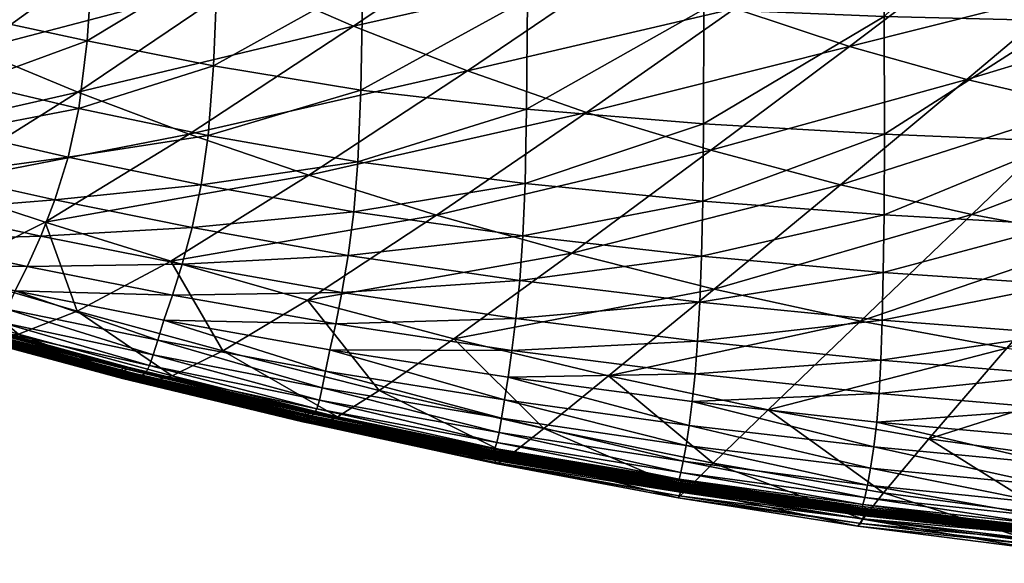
# Model space of a CAD drawing. Header units: inches. Extents: x 10898 to 11547, y 1182 to 1799.
# Tile 8 of 101: x 11035 to 11146, y 1183 to 1244. Entities that reach past the tile are written whole.
import ezdxf

# ---------------------------------------------------------------- set-up
doc = ezdxf.new("R2010")
doc.units = ezdxf.units.IN
doc.header["$MEASUREMENT"] = 0
doc.layers.get('0').update_dxf_attribs({"true_color": 0x9a9ae5})

msp = doc.modelspace()

# ---------------------------------------------------------------- meshes
at = {"color": 146, "true_color": 0x086e86}
mesh = msp.add_polyface(dxfattribs=at)
corners = [(11073.72, 1266.28, 441.68), (11057.79, 1292.39, 445.31), (11057.53, 1268.16, 442.99), (11044.15, 1291.9, 446.4), (11043.78, 1269.38, 444.45), (11032.76, 1268.69, 445.8), (11051.13, 1210.65, 423.77), (11069.81, 1207.31, 421.06), (11070.45, 1210.24, 423.92), (11052.09, 1213.48, 426.54), (11071.16, 1213.76, 426.71), (11053.19, 1216.94, 429.29), (11034.43, 1213.97, 426.66), (11035.76, 1216.7, 429.31), (11037.29, 1220.11, 432.02), (11072.49, 1222.83, 431.97), (11055.33, 1225.88, 434.43), (11054.31, 1221.06, 431.95), (11040.36, 1228.98, 437.05), (11038.88, 1224.2, 434.65), (11071.87, 1217.94, 429.4), (11057.19, 1250.97, 440.85), (11043.24, 1253.26, 442.67), (11073.52, 1248.58, 439.21), (11056.73, 1239.25, 438.78), (11042.51, 1242.09, 440.94), (11072.94, 1228.48, 434.42), (11056.12, 1231.41, 436.68), (11073.27, 1236.53, 436.81), (11041.56, 1234.48, 439.11), (11050.44, 1208.42, 421.07), (11049.93, 1206.75, 418.47), (11033.47, 1211.91, 424.21), (11028.01, 1267.62, 221.65), (11045.93, 1283.83, 146.37), (11056.25, 1275.78, 144.57), (11037.97, 1260.82, 218.81), (11078.69, 1262.03, 140.75), (11060.29, 1249.05, 212.77), (11048.76, 1254.69, 215.81), (11067.21, 1268.56, 142.67), (11041.47, 1236.3, 284.88), (11029.96, 1241.05, 288.99), (11024.94, 1225.92, 345.76), (11053.97, 1231.58, 280.84), (11072.46, 1243.71, 209.81), (11037.77, 1221.68, 340.83), (11067.42, 1226.95, 277.01), (11051.92, 1217.3, 336.09), (11041.39, 1211.68, 373.29), (11067.29, 1212.89, 331.77), (11057.75, 1207.19, 368.34)]
mesh.append_faces([[corners[k] for k in face] for face in [(0, 1, 2), (2, 3, 4), (5, 4, 3), (6, 7, 8), (6, 8, 9), (9, 8, 10), (9, 10, 11), (12, 6, 9), (12, 9, 13), (13, 9, 11), (13, 11, 14), (15, 16, 17), (16, 18, 19), (16, 19, 17), (20, 17, 11), (17, 19, 14), (17, 14, 11), (0, 2, 21), (2, 4, 22), (2, 22, 21), (23, 21, 24), (21, 22, 25), (21, 25, 24), (16, 26, 27), (27, 28, 24), (18, 16, 27), (18, 27, 29), (29, 27, 24), (29, 24, 25), (30, 6, 12), (31, 30, 32), (33, 34, 35), (33, 35, 36), (37, 38, 39), (37, 39, 40), (40, 39, 36), (40, 36, 35), (38, 41, 42), (38, 42, 39), (43, 41, 44), (41, 38, 45), (41, 45, 44), (46, 44, 47), (46, 47, 48), (46, 48, 49), (48, 50, 51), (48, 51, 49)]], dxfattribs={"color": 146})
mesh = msp.add_polyface(dxfattribs=at)
corners = [(11131.98, 1263.82, 439.74), (11111.78, 1264.24, 440.12), (11111.84, 1245.63, 437.07), (11132.14, 1244.83, 436.46), (11111.82, 1232.75, 434.11), (11092.08, 1265.02, 440.74), (11073.72, 1266.28, 441.68), (11073.52, 1248.58, 439.21), (11092.02, 1246.84, 437.97), (11073.27, 1236.53, 436.81), (11091.91, 1234.38, 435.27), (11072.94, 1228.48, 434.42), (11091.75, 1226.03, 432.62), (11111.74, 1224.03, 431.21), (11132.17, 1231.57, 433.27), (11057.19, 1250.97, 440.85), (11056.73, 1239.25, 438.78), (11056.12, 1231.41, 436.68), (11073.93, 1291.23, 444.3), (11092.14, 1290.54, 443.64), (11111.63, 1290.2, 443.26), (11093.97, 1273.07, 80.17), (11078.69, 1262.03, 140.75), (11067.21, 1268.56, 142.67), (11082.57, 1280.35, 81.13), (11056.25, 1275.78, 144.57), (11053.97, 1231.58, 280.84), (11072.46, 1243.71, 209.81), (11085.26, 1238.69, 207.05), (11067.42, 1226.95, 277.01), (11105.58, 1266.53, 79.24), (11090.55, 1256.04, 138.9), (11117.36, 1260.71, 78.38), (11102.78, 1250.59, 137.18), (11060.29, 1249.05, 212.77), (11128.23, 1241.42, 134.35), (11112.65, 1229.76, 202.49), (11098.66, 1234.03, 204.57), (11115.35, 1245.72, 135.64), (11129.28, 1255.64, 77.61), (11081.78, 1222.47, 273.57), (11103.42, 1280.03, 42.35), (11114.87, 1273.16, 41.98), (11119.83, 1276.94, 21.67), (11126.37, 1267.13, 41.64), (11131.18, 1270.81, 21.59)]
mesh.append_faces([[corners[k] for k in face] for face in [(0, 1, 2), (3, 2, 4), (5, 6, 7), (5, 7, 8), (8, 7, 9), (8, 9, 10), (1, 5, 8), (1, 8, 2), (2, 8, 10), (2, 10, 4), (11, 12, 10), (11, 10, 9), (12, 4, 10), (13, 14, 4), (6, 15, 7), (7, 16, 9), (17, 11, 9), (18, 6, 5), (19, 5, 1), (0, 20, 1), (21, 22, 23), (21, 23, 24), (24, 23, 25), (26, 27, 28), (26, 28, 29), (22, 21, 30), (22, 30, 31), (31, 30, 32), (31, 32, 33), (34, 22, 31), (34, 31, 27), (27, 31, 33), (27, 33, 28), (35, 36, 37), (35, 37, 38), (39, 38, 33), (39, 33, 32), (38, 37, 28), (38, 28, 33), (36, 40, 37), (37, 40, 29), (37, 29, 28), (21, 41, 42), (21, 42, 30), (41, 43, 42), (30, 42, 44), (30, 44, 32), (42, 43, 45)]], dxfattribs={"color": 146})
mesh = msp.add_polyface(dxfattribs=at)
corners = [(11110.86, 1204.62, 420.01), (11131.55, 1202.4, 418.65), (11131.74, 1206.16, 421.49), (11151.97, 1214.67, 426.34), (11132.01, 1216.03, 427.19), (11131.89, 1210.65, 424.32), (11151.89, 1209.11, 423.37), (11111.39, 1212.67, 425.61), (11151.79, 1204.51, 420.49), (11111.15, 1208.3, 422.84), (11151.85, 1263.62, 439.53), (11131.98, 1263.82, 439.74), (11132.14, 1244.83, 436.46), (11152.07, 1244.34, 436.07), (11111.84, 1245.63, 437.07), (11132.17, 1231.57, 433.27), (11152.12, 1230.77, 432.71), (11111.82, 1232.75, 434.11), (11152.06, 1221.39, 429.46), (11132.11, 1222.49, 430.18), (11111.59, 1217.87, 428.39), (11111.74, 1224.03, 431.21), (11141.27, 1251.32, 76.97), (11128.23, 1241.42, 134.35), (11115.35, 1245.72, 135.64), (11129.28, 1255.64, 77.61), (11113.02, 1214.15, 268.44), (11127.21, 1225.89, 200.91), (11141.97, 1222.54, 199.76), (11129.46, 1210.54, 266.82), (11153.31, 1247.76, 76.48), (11141.4, 1237.72, 133.37), (11165.1, 1244.93, 76.12), (11154.54, 1234.65, 132.66), (11112.65, 1229.76, 202.49), (11167.34, 1232.22, 132.16), (11156.59, 1219.8, 198.95), (11145.93, 1207.5, 265.69), (11119.09, 1200.57, 323.25), (11170.7, 1217.77, 198.43), (11149.31, 1257.61, 41.07), (11137.87, 1261.94, 41.33), (11160.63, 1254.14, 40.88), (11164.51, 1257.83, 21.4), (11170.65, 1208.13, 422.75), (11170.6, 1203.43, 419.8), (11170.78, 1244.05, 435.85), (11170.71, 1213.83, 425.8), (11170.78, 1220.71, 429.01)]
mesh.append_faces([[corners[k] for k in face] for face in [(0, 1, 2), (3, 4, 5), (3, 5, 6), (4, 7, 5), (6, 5, 2), (6, 2, 8), (5, 9, 2), (10, 11, 12), (10, 12, 13), (11, 14, 12), (13, 12, 15), (13, 15, 16), (12, 17, 15), (4, 3, 18), (4, 18, 19), (19, 18, 16), (19, 16, 15), (20, 4, 19), (21, 19, 15), (22, 23, 24), (22, 24, 25), (26, 27, 28), (26, 28, 29), (23, 22, 30), (23, 30, 31), (31, 30, 32), (31, 32, 33), (34, 23, 31), (34, 31, 27), (27, 31, 33), (27, 33, 28), (35, 36, 28), (35, 28, 33), (37, 38, 29), (39, 37, 36), (36, 37, 29), (36, 29, 28), (40, 22, 25), (40, 25, 41), (22, 40, 42), (22, 42, 30), (40, 43, 42), (3, 6, 44), (6, 8, 45), (10, 13, 46), (18, 3, 47), (16, 18, 48)]], dxfattribs={"color": 146})
mesh = msp.add_polyface(dxfattribs=at)
corners = [(11027.91, 1231.83, 439.53), (11018.33, 1234.11, 441.58), (11016.12, 1229.33, 439.3), (11026.01, 1227.05, 437.2), (11040.36, 1228.98, 437.05), (11031.89, 1254.69, 444.43), (11023.2, 1255.53, 445.96), (11021.82, 1246.53, 444.79), (11030.81, 1244.59, 443.01), (11043.24, 1253.26, 442.67), (11042.51, 1242.09, 440.94), (11029.5, 1237.32, 441.43), (11020.21, 1239.61, 443.37), (11041.56, 1234.48, 439.11), (10994.8, 1238.46, 359.82), (11010.03, 1251.6, 296.8), (11019.48, 1246.07, 293.01), (11037.97, 1260.82, 218.81), (11041.47, 1236.3, 284.88), (11024.94, 1225.92, 345.76), (11013.58, 1229.95, 350.65), (11029.96, 1241.05, 288.99), (11003.57, 1234.03, 355.38), (11048.76, 1254.69, 215.81), (11011.94, 1235.51, 442.89), (11009.62, 1230.76, 440.65), (11008.03, 1236.26, 443.63), (11005.73, 1231.54, 441.42), (11013.78, 1225.3, 436.74), (11007.17, 1226.76, 438.14), (11013.96, 1241, 444.65), (11015.72, 1247.7, 446.02), (11010.06, 1241.74, 445.4), (11011.86, 1248.32, 446.81), (11017.26, 1256.04, 447.12), (11013.47, 1256.33, 447.95), (11009.95, 1256.76, 448.74), (11008.38, 1248.82, 447.43), (11009.63, 1248.62, 447.25), (11011.23, 1256.53, 448.48), (11007.85, 1242.07, 445.77), (11009.04, 1257.12, 448.78), (11007.49, 1249.13, 447.45)]
mesh.append_faces([[corners[k] for k in face] for face in [(0, 1, 2), (0, 2, 3), (4, 0, 3), (5, 6, 7), (5, 7, 8), (9, 5, 8), (9, 8, 10), (1, 0, 11), (1, 11, 12), (0, 4, 13), (0, 13, 11), (12, 11, 8), (12, 8, 7), (11, 13, 10), (11, 10, 8), (14, 15, 16), (15, 17, 16), (18, 19, 20), (18, 20, 21), (21, 20, 22), (21, 22, 16), (23, 21, 16), (2, 1, 24), (2, 24, 25), (25, 24, 26), (25, 26, 27), (28, 2, 25), (28, 25, 29), (1, 12, 30), (1, 30, 24), (12, 7, 31), (12, 31, 30), (24, 30, 32), (24, 32, 26), (30, 31, 33), (30, 33, 32), (7, 6, 34), (7, 34, 31), (31, 34, 35), (31, 35, 33), (36, 37, 38), (39, 38, 33), (40, 26, 32), (37, 40, 38), (38, 40, 32), (38, 32, 33), (37, 41, 42)]], dxfattribs={"color": 146})
mesh = msp.add_polyface(dxfattribs=at)
corners = [(11072.49, 1222.83, 431.97), (11054.31, 1221.06, 431.95), (11071.87, 1217.94, 429.4), (11053.19, 1216.94, 429.29), (11071.16, 1213.76, 426.71), (11069.81, 1207.31, 421.06), (11089.83, 1204.24, 418.85), (11090.27, 1207.26, 421.76), (11070.45, 1210.24, 423.92), (11110.54, 1201.51, 417.08), (11110.86, 1204.62, 420.01), (11090.72, 1210.86, 424.57), (11111.15, 1208.3, 422.84), (11131.55, 1202.4, 418.65), (11131.74, 1206.16, 421.49), (11132.01, 1216.03, 427.19), (11111.59, 1217.87, 428.39), (11111.39, 1212.67, 425.61), (11131.89, 1210.65, 424.32), (11091.5, 1220.15, 429.97), (11091.14, 1215.12, 427.3), (11091.75, 1226.03, 432.62), (11072.94, 1228.48, 434.42), (11111.74, 1224.03, 431.21), (11111.82, 1232.75, 434.11), (11132.11, 1222.49, 430.18), (11055.33, 1225.88, 434.43), (11069.32, 1204.92, 418.14), (11089.45, 1201.69, 415.81), (11097, 1218.18, 270.65), (11083.74, 1208.56, 328.1), (11067.29, 1212.89, 331.77), (11081.78, 1222.47, 273.57), (11051.92, 1217.3, 336.09), (11067.42, 1226.95, 277.01), (11112.65, 1229.76, 202.49), (11113.02, 1214.15, 268.44), (11101.14, 1204.38, 325.3), (11127.21, 1225.89, 200.91), (11129.46, 1210.54, 266.82), (11119.09, 1200.57, 323.25), (11075.33, 1202.73, 364.08), (11057.75, 1207.19, 368.34), (11070.65, 1199.79, 383.74), (11093.86, 1198.46, 360.83)]
mesh.append_faces([[corners[k] for k in face] for face in [(0, 1, 2), (2, 3, 4), (5, 6, 7), (5, 7, 8), (6, 9, 10), (6, 10, 7), (8, 7, 11), (8, 11, 4), (7, 10, 12), (7, 12, 11), (9, 13, 10), (10, 14, 12), (15, 16, 17), (18, 17, 12), (19, 0, 2), (19, 2, 20), (20, 2, 4), (20, 4, 11), (16, 19, 20), (16, 20, 17), (17, 20, 11), (17, 11, 12), (0, 19, 21), (0, 21, 22), (19, 16, 23), (19, 23, 21), (21, 23, 24), (16, 25, 23), (26, 0, 22), (5, 27, 28), (5, 28, 6), (29, 30, 31), (29, 31, 32), (32, 31, 33), (32, 33, 34), (35, 29, 32), (30, 29, 36), (30, 36, 37), (29, 35, 38), (29, 38, 36), (37, 36, 39), (37, 39, 40), (31, 30, 41), (31, 41, 42), (42, 41, 43), (30, 37, 44), (30, 44, 41)]], dxfattribs={"color": 146})
mesh = msp.add_polyface(dxfattribs=at)
corners = [(11020.35, 1217.01, 429.41), (11034.43, 1213.97, 426.66), (11035.76, 1216.7, 429.31), (11022.04, 1219.64, 431.94), (11037.29, 1220.11, 432.02), (11023.99, 1222.99, 434.6), (11040.36, 1228.98, 437.05), (11026.01, 1227.05, 437.2), (11038.88, 1224.2, 434.65), (11049.13, 1204.82, 413.8), (11032.21, 1209.47, 419.87), (11031.67, 1208.94, 417.98), (11049.52, 1205.56, 416.03), (11032.77, 1210.44, 421.95), (11050.44, 1208.42, 421.07), (11033.47, 1211.91, 424.21), (11049.93, 1206.75, 418.47), (11019.12, 1215.11, 427.19), (11017.44, 1213.06, 423.5), (11018.19, 1213.82, 425.24), (11016.73, 1212.72, 421.94), (11031.03, 1208.75, 416.28), (11047.36, 1204.42, 407.32), (11030.19, 1208.82, 413.33), (11029.86, 1208.91, 412.16), (11047.76, 1204.37, 408.59), (11030.48, 1208.76, 414.74), (11048.68, 1204.45, 411.82), (11048.21, 1204.34, 410.09), (11024.94, 1225.92, 345.76), (11053.97, 1231.58, 280.84), (11037.77, 1221.68, 340.83), (11046.78, 1205.43, 402.68), (11027.31, 1210.7, 408.7), (11027.22, 1210.77, 408.7), (11046.68, 1205.43, 402.77), (11027.36, 1210.46, 408.71), (11046.38, 1204.99, 402.99), (11046.27, 1204.69, 403.12), (11026.97, 1209.94, 409.02), (11027.15, 1210.21, 408.85), (11046.53, 1205.26, 402.88), (11029.18, 1209.02, 411.36), (11047.05, 1204.37, 406.26), (11028.48, 1209.11, 410.77), (11027.82, 1209.13, 409.83), (11046.62, 1204.16, 404.7), (11028.07, 1209.12, 410.26), (11046.81, 1204.26, 405.39), (11026.52, 1216.03, 378.64), (11041.39, 1211.68, 373.29), (11034.78, 1209.08, 393.82), (11019.24, 1213.57, 399.53), (11047.88, 1203.92, 399.8), (11029.17, 1209.01, 405.65), (11031.05, 1208.52, 402.88), (11049.14, 1203.63, 397.2), (11046.48, 1204.1, 404.17), (11027.61, 1209.21, 409.49), (11046.36, 1204.13, 403.77), (11027.39, 1209.37, 409.26), (11046.27, 1204.25, 403.48), (11046.24, 1204.44, 403.28), (11027.12, 1209.64, 409.13), (11047.17, 1204.34, 401.4), (11028.1, 1209.54, 407.34), (11046.86, 1204.79, 402.25), (11027.56, 1210.06, 408.23), (11027.29, 1210.51, 408.61), (11046.78, 1205.19, 402.59)]
mesh.append_faces([[corners[k] for k in face] for face in [(0, 1, 2), (0, 2, 3), (3, 2, 4), (3, 4, 5), (6, 7, 8), (8, 7, 5), (8, 5, 4), (9, 10, 11), (12, 13, 10), (14, 1, 15), (16, 15, 13), (0, 15, 1), (17, 13, 15), (18, 11, 10), (19, 10, 13), (20, 21, 11), (22, 23, 24), (25, 26, 23), (27, 11, 21), (28, 21, 26), (29, 30, 31), (32, 33, 34), (35, 36, 33), (37, 38, 39), (37, 39, 40), (41, 40, 36), (22, 24, 42), (43, 42, 44), (45, 46, 47), (47, 48, 44), (29, 31, 49), (31, 50, 49), (49, 50, 51), (49, 51, 52), (53, 54, 55), (56, 55, 51), (55, 52, 51), (57, 45, 58), (59, 58, 60), (59, 60, 61), (39, 38, 62), (39, 62, 63), (63, 62, 61), (63, 61, 60), (54, 64, 65), (65, 66, 67), (32, 34, 68), (69, 68, 67)]], dxfattribs={"color": 146})
mesh = msp.add_polyface(dxfattribs=at)
corners = [(11068.35, 1200.69, 409.98), (11068.63, 1201.64, 412.51), (11049.52, 1205.56, 416.03), (11049.13, 1204.82, 413.8), (11068.94, 1203.04, 415.26), (11049.93, 1206.75, 418.47), (11032.21, 1209.47, 419.87), (11032.77, 1210.44, 421.95), (11069.32, 1204.92, 418.14), (11069.81, 1207.31, 421.06), (11051.13, 1210.65, 423.77), (11050.44, 1208.42, 421.07), (11067.27, 1199.78, 402.78), (11047.76, 1204.37, 408.59), (11047.36, 1204.42, 407.32), (11067.5, 1199.82, 404.2), (11048.21, 1204.34, 410.09), (11030.19, 1208.82, 413.33), (11030.48, 1208.76, 414.74), (11068.05, 1200.15, 407.77), (11048.68, 1204.45, 411.82), (11031.67, 1208.94, 417.98), (11067.77, 1199.9, 405.85), (11031.03, 1208.75, 416.28), (11067.4, 1200.44, 397.46), (11046.68, 1205.43, 402.77), (11046.78, 1205.43, 402.68), (11067.3, 1200.44, 397.58), (11046.53, 1205.26, 402.88), (11027.31, 1210.7, 408.7), (11027.36, 1210.46, 408.71), (11066.98, 1200, 397.82), (11046.27, 1204.69, 403.12), (11046.38, 1204.99, 402.99), (11067.14, 1200.27, 397.7), (11027.15, 1210.21, 408.85), (11047.05, 1204.37, 406.26), (11029.18, 1209.02, 411.36), (11067.1, 1199.65, 401.59), (11046.81, 1204.26, 405.39), (11028.48, 1209.11, 410.77), (11046.62, 1204.16, 404.7), (11066.97, 1199.48, 400.59), (11027.82, 1209.13, 409.83), (11046.48, 1204.1, 404.17), (11028.07, 1209.12, 410.26), (11057.75, 1207.19, 368.34), (11070.65, 1199.79, 383.74), (11052.07, 1204.41, 388.43), (11041.39, 1211.68, 373.29), (11034.78, 1209.08, 393.82), (11047.88, 1203.92, 399.8), (11031.05, 1208.52, 402.88), (11049.14, 1203.63, 397.2), (11027.61, 1209.21, 409.49), (11046.36, 1204.13, 403.77), (11066.76, 1199.47, 398.14), (11046.24, 1204.44, 403.28), (11066.74, 1199.3, 398.37), (11046.27, 1204.25, 403.48), (11047.17, 1204.34, 401.4), (11067.43, 1199.78, 396.98), (11046.86, 1204.79, 402.25), (11029.17, 1209.01, 405.65), (11028.1, 1209.54, 407.34), (11046.78, 1205.19, 402.59), (11027.29, 1210.51, 408.61), (11067.41, 1200.18, 397.34), (11027.56, 1210.06, 408.23)]
mesh.append_faces([[corners[k] for k in face] for face in [(0, 1, 2), (0, 2, 3), (1, 4, 5), (1, 5, 2), (3, 2, 6), (2, 5, 7), (8, 9, 10), (8, 10, 11), (4, 8, 11), (4, 11, 5), (12, 13, 14), (15, 16, 13), (14, 13, 17), (13, 16, 18), (19, 3, 20), (20, 3, 21), (22, 20, 16), (16, 20, 23), (24, 25, 26), (27, 28, 25), (26, 25, 29), (25, 28, 30), (31, 32, 33), (34, 33, 28), (28, 33, 35), (12, 14, 36), (14, 37, 36), (38, 36, 39), (36, 40, 39), (41, 42, 39), (43, 44, 41), (45, 41, 39), (46, 47, 48), (49, 46, 48), (49, 48, 50), (51, 52, 53), (53, 50, 48), (44, 54, 55), (32, 56, 57), (57, 58, 59), (60, 61, 62), (63, 51, 60), (64, 60, 62), (24, 26, 65), (26, 66, 65), (67, 65, 62), (65, 68, 62)]], dxfattribs={"color": 146})
mesh = msp.add_polyface(dxfattribs=at)
corners = [(11131.3, 1199.2, 415.71), (11151.66, 1200.67, 417.62), (11131.55, 1202.4, 418.65), (11151.79, 1204.51, 420.49), (11131.74, 1206.16, 421.49), (11110.54, 1201.51, 417.08), (11150.07, 1188.59, 402.74), (11130.24, 1192.11, 406.47), (11129.94, 1190.72, 403.65), (11150.38, 1190.05, 405.54), (11130.6, 1194.01, 409.5), (11151.13, 1194.51, 411.62), (11130.96, 1196.39, 412.62), (11150.75, 1192.04, 408.53), (11149.72, 1187.02, 394.58), (11149.72, 1187.09, 396.18), (11129.57, 1189.33, 397.13), (11129.56, 1189.27, 395.55), (11149.76, 1187.27, 398.06), (11129.63, 1189.5, 399), (11149.87, 1187.72, 400.25), (11129.74, 1189.91, 401.17), (11145.93, 1207.5, 265.69), (11137.15, 1197.32, 321.82), (11119.09, 1200.57, 323.25), (11149.85, 1187.39, 387.92), (11129.98, 1189.67, 389.3), (11130, 1189.65, 389.06), (11149.85, 1187.41, 388.2), (11129.96, 1189.49, 389.51), (11150.1, 1186.94, 388.66), (11130.07, 1188.92, 389.94), (11129.97, 1189.2, 389.71), (11149.91, 1187.23, 388.44), (11129.57, 1189.13, 394.24), (11149.74, 1186.89, 393.29), (11129.62, 1188.97, 393.17), (11149.85, 1186.74, 392.23), (11129.94, 1188.67, 391.6), (11150.09, 1186.59, 391.38), (11129.74, 1188.8, 392.3), (11150.89, 1188.68, 355.7), (11132.06, 1191.24, 356.78), (11149.14, 1185.73, 374.5), (11129.72, 1188.29, 375.7), (11112.91, 1194.57, 358.45), (11149.25, 1185.39, 384.55), (11129.49, 1187.8, 385.85), (11129.17, 1187.47, 383.68), (11148.86, 1184.98, 382.41), (11150.52, 1186.45, 390.69), (11130.24, 1188.6, 391.03), (11151.22, 1186.36, 390.11), (11130.43, 1188.61, 390.58), (11151.19, 1186.45, 389.24), (11130.3, 1188.72, 390.23), (11151.62, 1186.35, 389.63), (11149.53, 1185.95, 386.02), (11129.72, 1188.3, 387.31), (11149.71, 1186.55, 386.97), (11129.88, 1188.85, 388.22), (11129.97, 1189.34, 388.75), (11149.81, 1187.07, 387.56)]
mesh.append_faces([[corners[k] for k in face] for face in [(0, 1, 2), (2, 3, 4), (5, 0, 2), (6, 7, 8), (9, 10, 7), (11, 0, 12), (12, 0, 5), (13, 12, 10), (14, 15, 16), (14, 16, 17), (15, 18, 19), (15, 19, 16), (20, 8, 21), (18, 20, 21), (18, 21, 19), (22, 23, 24), (25, 26, 27), (28, 29, 26), (30, 31, 32), (33, 32, 29), (14, 17, 34), (14, 34, 35), (35, 34, 36), (35, 36, 37), (38, 39, 40), (40, 39, 37), (40, 37, 36), (23, 41, 42), (42, 43, 44), (24, 23, 42), (45, 42, 44), (46, 47, 48), (46, 48, 49), (49, 48, 44), (49, 44, 43), (50, 38, 51), (52, 51, 53), (31, 54, 55), (55, 56, 53), (47, 46, 57), (47, 57, 58), (58, 57, 59), (58, 59, 60), (25, 27, 61), (25, 61, 62), (62, 61, 60), (62, 60, 59)]], dxfattribs={"color": 146})
mesh = msp.add_polyface(dxfattribs=at)
corners = [(11131.3, 1199.2, 415.71), (11151.45, 1197.4, 414.68), (11151.66, 1200.67, 417.62), (11131.55, 1202.4, 418.65), (11151.79, 1204.51, 420.49), (11150.07, 1188.59, 402.74), (11150.38, 1190.05, 405.54), (11130.24, 1192.11, 406.47), (11150.75, 1192.04, 408.53), (11130.6, 1194.01, 409.5), (11151.13, 1194.51, 411.62), (11130.96, 1196.39, 412.62), (11149.87, 1187.72, 400.25), (11129.94, 1190.72, 403.65), (11162.02, 1205.21, 264.96), (11154.92, 1194.83, 320.89), (11137.15, 1197.32, 321.82), (11145.93, 1207.5, 265.69), (11149.85, 1187.39, 387.92), (11149.85, 1187.41, 388.2), (11129.98, 1189.67, 389.3), (11149.91, 1187.23, 388.44), (11129.96, 1189.49, 389.51), (11150.1, 1186.94, 388.66), (11150.5, 1186.65, 388.92), (11130.07, 1188.92, 389.94), (11129.97, 1189.2, 389.71), (11129.94, 1188.67, 391.6), (11150.52, 1186.45, 390.69), (11150.09, 1186.59, 391.38), (11150.89, 1188.68, 355.7), (11132.06, 1191.24, 356.78), (11149.14, 1185.73, 374.5), (11130.24, 1188.6, 391.03), (11151.22, 1186.36, 390.11), (11130.43, 1188.61, 390.58), (11151.62, 1186.35, 389.63), (11151.19, 1186.45, 389.24), (11130.3, 1188.72, 390.23), (11170.34, 1196.19, 413.94), (11170.51, 1199.51, 416.89), (11170.07, 1193.26, 410.91), (11169.75, 1190.75, 407.87), (11169.14, 1187.24, 402.16), (11169.42, 1188.73, 404.92), (11168.97, 1186.31, 399.69), (11149.76, 1187.27, 398.06), (11168.88, 1185.8, 397.5), (11149.72, 1187.09, 396.18), (11149.72, 1187.02, 394.58), (11168.85, 1185.46, 394.01), (11168.84, 1185.57, 395.6), (11169.14, 1185.32, 388.03), (11168.71, 1185.62, 387.79), (11168.54, 1185.78, 387.23), (11168.56, 1185.8, 387.54), (11149.74, 1186.89, 393.29), (11168.88, 1185.31, 392.71), (11149.85, 1186.74, 392.23), (11169.04, 1185.16, 391.67), (11170.3, 1184.85, 390.14), (11169.48, 1185, 390.83), (11149.25, 1185.39, 384.55), (11148.86, 1184.98, 382.41), (11167.61, 1183.31, 381.65), (11167.73, 1184.07, 373.78), (11168.98, 1187.06, 355.05), (11171.63, 1184.73, 389.55), (11170.01, 1185.01, 388.31), (11149.81, 1187.07, 387.56), (11168.5, 1185.44, 386.84), (11149.71, 1186.55, 386.97), (11168.41, 1184.91, 386.23), (11149.53, 1185.95, 386.02), (11167.99, 1183.73, 383.77), (11168.25, 1184.3, 385.25)]
mesh.append_faces([[corners[k] for k in face] for face in [(0, 1, 2), (3, 2, 4), (5, 6, 7), (6, 8, 9), (10, 1, 0), (8, 10, 11), (12, 5, 13), (14, 15, 16), (14, 16, 17), (18, 19, 20), (19, 21, 22), (23, 24, 25), (21, 23, 26), (27, 28, 29), (16, 15, 30), (31, 30, 32), (28, 33, 34), (34, 35, 36), (25, 24, 37), (38, 37, 36), (2, 1, 39), (4, 2, 40), (1, 10, 41), (10, 8, 42), (6, 5, 43), (8, 6, 44), (5, 12, 45), (12, 46, 47), (48, 49, 50), (46, 48, 51), (24, 23, 52), (23, 21, 53), (19, 18, 54), (21, 19, 55), (49, 56, 57), (56, 58, 59), (29, 28, 60), (58, 29, 61), (62, 63, 64), (63, 32, 65), (32, 30, 66), (28, 34, 67), (37, 24, 68), (18, 69, 70), (69, 71, 72), (73, 62, 74), (71, 73, 75)]], dxfattribs={"color": 146})
mesh = msp.add_polyface(dxfattribs=at)
corners = [(11067.27, 1199.78, 402.78), (11067.5, 1199.82, 404.2), (11047.76, 1204.37, 408.59), (11067.77, 1199.9, 405.85), (11048.21, 1204.34, 410.09), (11068.05, 1200.15, 407.77), (11068.35, 1200.69, 409.98), (11049.13, 1204.82, 413.8), (11048.68, 1204.45, 411.82), (11088.17, 1195.9, 402.71), (11087.9, 1195.68, 399.44), (11088.02, 1195.76, 400.95), (11067.4, 1200.44, 397.46), (11067.3, 1200.44, 397.58), (11046.68, 1205.43, 402.77), (11067.14, 1200.27, 397.7), (11046.53, 1205.26, 402.88), (11066.98, 1200, 397.82), (11066.83, 1199.71, 397.97), (11046.27, 1204.69, 403.12), (11046.38, 1204.99, 402.99), (11088.03, 1195.72, 394.05), (11088.18, 1195.99, 393.9), (11088.4, 1196.15, 393.6), (11088.32, 1196.16, 393.76), (11067.1, 1199.65, 401.59), (11087.82, 1195.52, 398.17), (11066.97, 1199.48, 400.59), (11066.81, 1199.21, 399.16), (11087.74, 1195.15, 396.25), (11066.88, 1199.32, 399.78), (11087.77, 1195.33, 397.11), (11047.05, 1204.37, 406.26), (11046.81, 1204.26, 405.39), (11046.48, 1204.1, 404.17), (11046.62, 1204.16, 404.7), (11067.89, 1199.01, 394.64), (11047.88, 1203.92, 399.8), (11049.14, 1203.63, 397.2), (11068.55, 1198.85, 392.22), (11052.07, 1204.41, 388.43), (11070.65, 1199.79, 383.74), (11087.73, 1195.03, 395.57), (11066.76, 1199.21, 398.7), (11087.73, 1195, 395.06), (11066.74, 1199.3, 398.37), (11087.8, 1195.21, 394.42), (11066.76, 1199.47, 398.14), (11087.75, 1195.06, 394.69), (11046.36, 1204.13, 403.77), (11046.27, 1204.25, 403.48), (11046.24, 1204.44, 403.28), (11067.56, 1199.36, 396.15), (11047.17, 1204.34, 401.4), (11067.43, 1199.78, 396.98), (11046.78, 1205.19, 402.59), (11067.41, 1200.18, 397.34), (11046.86, 1204.79, 402.25), (11088.36, 1195.01, 392.18), (11088.37, 1195.46, 393.02), (11088.4, 1195.88, 393.42)]
mesh.append_faces([[corners[k] for k in face] for face in [(0, 1, 2), (1, 3, 4), (5, 6, 7), (3, 5, 8), (5, 3, 9), (1, 0, 10), (3, 1, 11), (12, 13, 14), (13, 15, 16), (17, 18, 19), (15, 17, 20), (18, 17, 21), (17, 15, 22), (13, 12, 23), (15, 13, 24), (10, 0, 25), (26, 25, 27), (28, 29, 30), (30, 31, 27), (0, 32, 25), (25, 33, 27), (34, 28, 30), (34, 30, 35), (35, 30, 27), (36, 37, 38), (36, 38, 39), (39, 38, 40), (39, 40, 41), (42, 28, 43), (44, 43, 45), (18, 46, 47), (47, 48, 45), (28, 34, 49), (28, 49, 43), (43, 49, 50), (43, 50, 45), (19, 18, 47), (51, 47, 45), (37, 36, 52), (37, 52, 53), (53, 52, 54), (12, 55, 56), (56, 57, 54), (36, 58, 52), (52, 59, 54), (23, 12, 56), (60, 56, 54)]], dxfattribs={"color": 146})
mesh = msp.add_polyface(dxfattribs=at)
corners = [(11069.32, 1204.92, 418.14), (11068.94, 1203.04, 415.26), (11089.11, 1199.62, 412.76), (11089.45, 1201.69, 415.81), (11068.63, 1201.64, 412.51), (11068.35, 1200.69, 409.98), (11088.57, 1196.89, 407.12), (11088.82, 1198.02, 409.83), (11068.05, 1200.15, 407.77), (11088.35, 1196.23, 404.75), (11088.17, 1195.9, 402.71), (11108.94, 1192.4, 400.48), (11067.5, 1199.82, 404.2), (11087.9, 1195.68, 399.44), (11088.02, 1195.76, 400.95), (11108.81, 1192.17, 397.1), (11067.77, 1199.9, 405.85), (11108.86, 1192.24, 398.66), (11066.83, 1199.71, 397.97), (11088.03, 1195.72, 394.05), (11087.89, 1195.43, 394.22), (11066.98, 1200, 397.82), (11088.18, 1195.99, 393.9), (11109.15, 1192.12, 391.43), (11109.25, 1192.4, 391.25), (11067.3, 1200.44, 397.58), (11088.4, 1196.15, 393.6), (11088.32, 1196.16, 393.76), (11067.14, 1200.27, 397.7), (11109.34, 1192.57, 391.07), (11067.1, 1199.65, 401.59), (11087.82, 1195.52, 398.17), (11066.97, 1199.48, 400.59), (11087.77, 1195.33, 397.11), (11108.79, 1192.01, 395.79), (11066.81, 1199.21, 399.16), (11087.73, 1195.03, 395.57), (11087.74, 1195.15, 396.25), (11108.83, 1191.65, 393.84), (11066.88, 1199.32, 399.78), (11108.79, 1191.83, 394.71), (11075.33, 1202.73, 364.08), (11093.86, 1198.46, 360.83), (11090.06, 1195.47, 380.16), (11070.65, 1199.79, 383.74), (11088.43, 1194.65, 390.72), (11067.89, 1199.01, 394.64), (11068.55, 1198.85, 392.22), (11088.62, 1194.5, 388.42), (11066.76, 1199.21, 398.7), (11087.73, 1195, 395.06), (11066.74, 1199.3, 398.37), (11087.75, 1195.06, 394.69), (11108.89, 1191.52, 393.14), (11108.99, 1191.47, 392.6), (11087.8, 1195.21, 394.42), (11109.08, 1191.63, 391.87), (11066.76, 1199.47, 398.14), (11109.06, 1191.51, 392.18), (11088.36, 1195.01, 392.18), (11067.56, 1199.36, 396.15), (11088.37, 1195.46, 393.02), (11067.41, 1200.18, 397.34), (11088.4, 1195.88, 393.42), (11067.43, 1199.78, 396.98)]
mesh.append_faces([[corners[k] for k in face] for face in [(0, 1, 2), (0, 2, 3), (4, 5, 6), (4, 6, 7), (1, 4, 7), (1, 7, 2), (5, 8, 9), (5, 9, 6), (8, 10, 9), (9, 10, 11), (12, 13, 14), (14, 13, 15), (16, 14, 10), (10, 14, 17), (18, 19, 20), (21, 22, 19), (20, 19, 23), (19, 22, 24), (25, 26, 27), (28, 27, 22), (22, 27, 29), (13, 30, 31), (31, 32, 33), (15, 13, 31), (34, 31, 33), (35, 36, 37), (36, 38, 37), (39, 37, 33), (37, 40, 33), (41, 42, 43), (41, 43, 44), (45, 46, 47), (45, 47, 48), (48, 47, 44), (48, 44, 43), (36, 49, 50), (50, 51, 52), (53, 36, 50), (54, 50, 52), (18, 20, 55), (20, 56, 55), (57, 55, 52), (55, 58, 52), (46, 45, 59), (60, 59, 61), (26, 62, 63), (63, 64, 61)]], dxfattribs={"color": 146})
mesh = msp.add_polyface(dxfattribs=at)
corners = [(11089.83, 1204.24, 418.85), (11089.45, 1201.69, 415.81), (11110.2, 1198.81, 414), (11110.54, 1201.51, 417.08), (11089.11, 1199.62, 412.76), (11109.86, 1196.57, 410.88), (11088.82, 1198.02, 409.83), (11088.57, 1196.89, 407.12), (11109.27, 1193.53, 405.06), (11109.54, 1194.8, 407.86), (11088.35, 1196.23, 404.75), (11109.07, 1192.78, 402.61), (11108.94, 1192.4, 400.48), (11088.02, 1195.76, 400.95), (11108.81, 1192.17, 397.1), (11108.86, 1192.24, 398.66), (11088.17, 1195.9, 402.71), (11129.56, 1189.27, 395.55), (11129.57, 1189.33, 397.13), (11087.89, 1195.43, 394.22), (11109.15, 1192.12, 391.43), (11109.08, 1191.84, 391.63), (11088.03, 1195.72, 394.05), (11109.25, 1192.4, 391.25), (11088.32, 1196.16, 393.76), (11088.4, 1196.15, 393.6), (11109.4, 1192.56, 390.88), (11109.34, 1192.57, 391.07), (11088.18, 1195.99, 393.9), (11108.79, 1192.01, 395.79), (11129.57, 1189.13, 394.24), (11108.79, 1191.83, 394.71), (11087.82, 1195.52, 398.17), (11087.77, 1195.33, 397.11), (11087.73, 1195.03, 395.57), (11108.89, 1191.52, 393.14), (11108.83, 1191.65, 393.84), (11087.74, 1195.15, 396.25), (11129.62, 1188.97, 393.17), (11101.14, 1204.38, 325.3), (11119.09, 1200.57, 323.25), (11112.91, 1194.57, 358.45), (11093.86, 1198.46, 360.83), (11109.89, 1191.58, 377.54), (11090.06, 1195.47, 380.16), (11109.09, 1190.9, 387.84), (11088.43, 1194.65, 390.72), (11088.62, 1194.5, 388.42), (11108.96, 1190.67, 385.63), (11087.73, 1195, 395.06), (11108.99, 1191.47, 392.6), (11087.75, 1195.06, 394.69), (11109.06, 1191.51, 392.18), (11109.08, 1191.63, 391.87), (11087.8, 1195.21, 394.42), (11109.21, 1191.32, 389.3), (11088.36, 1195.01, 392.18), (11109.31, 1191.82, 390.17), (11088.37, 1195.46, 393.02), (11088.4, 1195.88, 393.42), (11109.38, 1192.27, 390.63)]
mesh.append_faces([[corners[k] for k in face] for face in [(0, 1, 2), (0, 2, 3), (1, 4, 5), (1, 5, 2), (6, 7, 8), (6, 8, 9), (4, 6, 9), (4, 9, 5), (7, 10, 11), (7, 11, 8), (10, 12, 11), (13, 14, 15), (16, 15, 12), (17, 15, 14), (18, 12, 15), (19, 20, 21), (22, 23, 20), (24, 25, 26), (24, 26, 27), (28, 27, 23), (17, 14, 29), (30, 29, 31), (14, 32, 29), (29, 33, 31), (34, 35, 36), (37, 36, 31), (36, 38, 31), (39, 40, 41), (39, 41, 42), (42, 41, 43), (42, 43, 44), (45, 46, 47), (45, 47, 48), (48, 47, 44), (48, 44, 43), (35, 49, 50), (50, 51, 52), (19, 21, 53), (54, 53, 52), (46, 45, 55), (46, 55, 56), (56, 55, 57), (56, 57, 58), (26, 25, 59), (26, 59, 60), (60, 59, 58), (60, 58, 57)]], dxfattribs={"color": 146})
mesh = msp.add_polyface(dxfattribs=at)
corners = [(11129.94, 1190.72, 403.65), (11130.24, 1192.11, 406.47), (11109.54, 1194.8, 407.86), (11109.27, 1193.53, 405.06), (11130.6, 1194.01, 409.5), (11109.86, 1196.57, 410.88), (11130.96, 1196.39, 412.62), (11110.54, 1201.51, 417.08), (11110.2, 1198.81, 414), (11129.56, 1189.27, 395.55), (11129.57, 1189.33, 397.13), (11108.86, 1192.24, 398.66), (11129.63, 1189.5, 399), (11108.94, 1192.4, 400.48), (11129.74, 1189.91, 401.17), (11109.07, 1192.78, 402.61), (11130, 1189.65, 389.06), (11129.98, 1189.67, 389.3), (11109.34, 1192.57, 391.07), (11109.4, 1192.56, 390.88), (11129.96, 1189.49, 389.51), (11109.25, 1192.4, 391.25), (11129.97, 1189.2, 389.71), (11130.07, 1188.92, 389.94), (11109.08, 1191.84, 391.63), (11109.15, 1192.12, 391.43), (11108.79, 1192.01, 395.79), (11129.57, 1189.13, 394.24), (11108.79, 1191.83, 394.71), (11129.62, 1188.97, 393.17), (11108.89, 1191.52, 393.14), (11129.94, 1188.67, 391.6), (11129.74, 1188.8, 392.3), (11108.83, 1191.65, 393.84), (11119.09, 1200.57, 323.25), (11132.06, 1191.24, 356.78), (11112.91, 1194.57, 358.45), (11129.72, 1188.29, 375.7), (11109.89, 1191.58, 377.54), (11129.49, 1187.8, 385.85), (11109.09, 1190.9, 387.84), (11108.96, 1190.67, 385.63), (11129.17, 1187.47, 383.68), (11108.99, 1191.47, 392.6), (11130.24, 1188.6, 391.03), (11109.06, 1191.51, 392.18), (11130.43, 1188.61, 390.58), (11130.3, 1188.72, 390.23), (11109.08, 1191.63, 391.87), (11129.72, 1188.3, 387.31), (11109.21, 1191.32, 389.3), (11129.88, 1188.85, 388.22), (11109.31, 1191.82, 390.17), (11109.38, 1192.27, 390.63), (11129.97, 1189.34, 388.75)]
mesh.append_faces([[corners[k] for k in face] for face in [(0, 1, 2), (0, 2, 3), (1, 4, 5), (1, 5, 2), (6, 7, 8), (4, 6, 8), (4, 8, 5), (9, 10, 11), (10, 12, 13), (14, 0, 3), (14, 3, 15), (12, 14, 15), (12, 15, 13), (16, 17, 18), (16, 18, 19), (17, 20, 21), (17, 21, 18), (22, 23, 24), (22, 24, 25), (20, 22, 25), (20, 25, 21), (9, 26, 27), (27, 28, 29), (30, 31, 32), (30, 32, 33), (33, 32, 29), (34, 35, 36), (36, 37, 38), (39, 40, 41), (39, 41, 42), (42, 41, 38), (42, 38, 37), (31, 30, 43), (31, 43, 44), (44, 43, 45), (44, 45, 46), (24, 23, 47), (24, 47, 48), (48, 47, 46), (48, 46, 45), (40, 39, 49), (40, 49, 50), (50, 49, 51), (50, 51, 52), (16, 19, 53), (16, 53, 54), (54, 53, 52), (54, 52, 51)]], dxfattribs={"color": 146})

doc.saveas('drawing.dxf')
